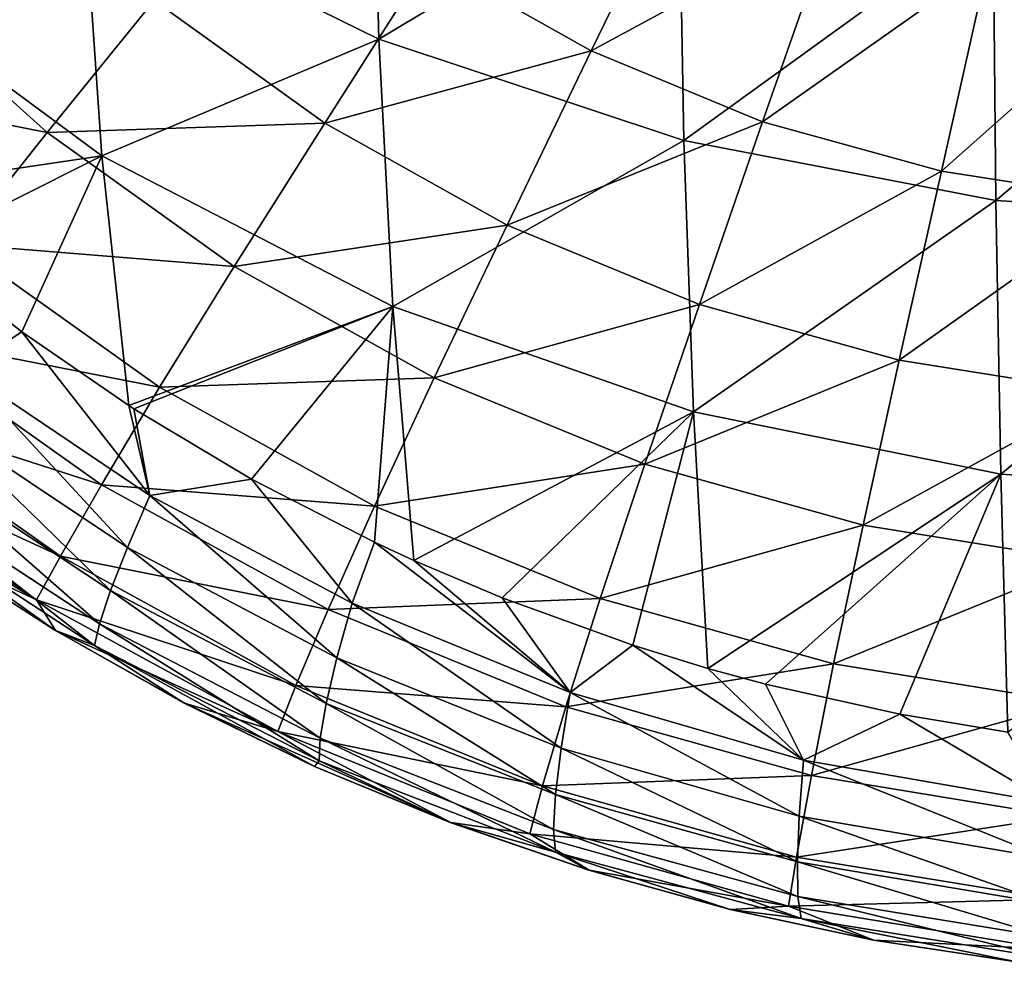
# Model space of a CAD drawing. Header units: millimetres. Extents: x -105 to 105, y -92 to 30.
# Tile 28 of 247: x -4.89 to -1.17, y -91.68 to -88.12. Entities that reach past the tile are written whole.
import ezdxf

# ---------------------------------------------------------------- set-up
doc = ezdxf.new("R2010")
doc.units = ezdxf.units.MM
doc.header["$LTSCALE"] = 59.53398
for name, color, linetype in [('34', 7, 'CONTINUOUS'), ('40', 7, 'CONTINUOUS'), ('45', 7, 'CONTINUOUS'), ('48', 7, 'CONTINUOUS')]:
    doc.layers.add(name, color=color, linetype=linetype)

msp = doc.modelspace()

# ---------------------------------------------------------------- linework, layer by layer
at = {"layer": '34', "color": 7, "linetype": 'CONTINUOUS'}
for points in [[(-3.346, -87.8918, 60.0587), (-2.3786, -87.5098, 59.4735), (-2.7324, -88.2378, 60.0625), (-3.346, -87.8918, 60.0587)], [(-2.3786, -87.5098, 59.4735), (-1.8174, -87.7422, 59.4744), (-2.7324, -88.2378, 60.0625), (-2.3786, -87.5098, 59.4735)], [(-2.7324, -88.2378, 60.0625), (-1.8174, -87.7422, 59.4744), (-2.0838, -88.5053, 60.0626), (-2.7324, -88.2378, 60.0625)], [(-1.8174, -87.7422, 59.4744), (-1.2298, -87.9028, 59.472), (-2.0838, -88.5053, 60.0626), (-1.8174, -87.7422, 59.4744)], [(-4.3851, -88.0464, 60.7424), (-3.346, -87.8918, 60.0587), (-3.7406, -88.511, 60.7479), (-4.3851, -88.0464, 60.7424)], [(-3.346, -87.8918, 60.0587), (-2.7324, -88.2378, 60.0625), (-3.7406, -88.511, 60.7479), (-3.346, -87.8918, 60.0587)], [(-2.0838, -88.5053, 60.0626), (-1.2298, -87.9028, 59.472), (-1.4073, -88.6919, 60.0596), (-2.0838, -88.5053, 60.0626)], [(-1.2298, -87.9028, 59.472), (-0.624, -87.996, 59.4688), (-1.4073, -88.6919, 60.0596), (-1.2298, -87.9028, 59.472)], [(-5.4375, -87.962, 61.5105), (-4.7899, -88.5465, 61.5157), (-5.8221, -88.3428, 62.3576), (-5.4375, -87.962, 61.5105)], [(-5.4375, -87.962, 61.5105), (-4.3851, -88.0464, 60.7424), (-4.7899, -88.5465, 61.5157), (-5.4375, -87.962, 61.5105)], [(-1.4073, -88.6919, 60.0596), (-0.624, -87.996, 59.4688), (-0.7125, -88.8009, 60.0558), (-1.4073, -88.6919, 60.0596)], [(-4.3851, -88.0464, 60.7424), (-3.7406, -88.511, 60.7479), (-4.7899, -88.5465, 61.5157), (-4.3851, -88.0464, 60.7424)], [(-3.7406, -88.511, 60.7479), (-2.7324, -88.2378, 60.0625), (-3.0507, -88.8969, 60.7511), (-3.7406, -88.511, 60.7479)], [(-2.7324, -88.2378, 60.0625), (-2.0838, -88.5053, 60.0626), (-3.0507, -88.8969, 60.7511), (-2.7324, -88.2378, 60.0625)], [(-5.8221, -88.3428, 62.3576), (-4.7899, -88.5465, 61.5157), (-5.126, -88.9682, 62.362), (-5.8221, -88.3428, 62.3576)], [(-3.0507, -88.8969, 60.7511), (-2.0838, -88.5053, 60.0626), (-2.3231, -89.1964, 60.7509), (-3.0507, -88.8969, 60.7511)], [(-2.0838, -88.5053, 60.0626), (-1.4073, -88.6919, 60.0596), (-2.3231, -89.1964, 60.7509), (-2.0838, -88.5053, 60.0626)], [(-4.7899, -88.5465, 61.5157), (-3.7406, -88.511, 60.7479), (-4.0825, -89.0528, 61.5204), (-4.7899, -88.5465, 61.5157)], [(-3.7406, -88.511, 60.7479), (-3.0507, -88.8969, 60.7511), (-4.0825, -89.0528, 61.5204), (-3.7406, -88.511, 60.7479)], [(-4.7899, -88.5465, 61.5157), (-4.0825, -89.0528, 61.5204), (-5.126, -88.9682, 62.362), (-4.7899, -88.5465, 61.5157)], [(-2.3231, -89.1964, 60.7509), (-1.4073, -88.6919, 60.0596), (-1.5667, -89.4067, 60.7476), (-2.3231, -89.1964, 60.7509)], [(-1.4073, -88.6919, 60.0596), (-0.7125, -88.8009, 60.0558), (-1.5667, -89.4067, 60.7476), (-1.4073, -88.6919, 60.0596)], [(-1.5667, -89.4067, 60.7476), (-0.7125, -88.8009, 60.0558), (-0.7918, -89.5303, 60.7435), (-1.5667, -89.4067, 60.7476)], [(-4.0825, -89.0528, 61.5204), (-3.0507, -88.8969, 60.7511), (-3.3258, -89.4734, 61.5229), (-4.0825, -89.0528, 61.5204)], [(-3.0507, -88.8969, 60.7511), (-2.3231, -89.1964, 60.7509), (-3.3258, -89.4734, 61.5229), (-3.0507, -88.8969, 60.7511)], [(-5.126, -88.9682, 62.362), (-4.3654, -89.5093, 62.3658), (-5.3891, -89.309, 63.2743), (-5.126, -88.9682, 62.362)], [(-5.126, -88.9682, 62.362), (-4.0825, -89.0528, 61.5204), (-4.3654, -89.5093, 62.3658), (-5.126, -88.9682, 62.362)], [(-4.0825, -89.0528, 61.5204), (-3.3258, -89.4734, 61.5229), (-4.3654, -89.5093, 62.3658), (-4.0825, -89.0528, 61.5204)], [(-3.3258, -89.4734, 61.5229), (-2.3231, -89.1964, 60.7509), (-2.5294, -89.8005, 61.5222), (-3.3258, -89.4734, 61.5229)], [(-2.3231, -89.1964, 60.7509), (-1.5667, -89.4067, 60.7476), (-2.5294, -89.8005, 61.5222), (-2.3231, -89.1964, 60.7509)], [(-5.3891, -89.309, 63.2743), (-4.5855, -89.8779, 63.278), (-5.5763, -89.5593, 64.2355), (-5.3891, -89.309, 63.2743)], [(-5.3891, -89.309, 63.2743), (-4.3654, -89.5093, 62.3658), (-4.5855, -89.8779, 63.278), (-5.3891, -89.309, 63.2743)], [(-2.5294, -89.8005, 61.5222), (-1.5667, -89.4067, 60.7476), (-1.7036, -90.0312, 61.5187), (-2.5294, -89.8005, 61.5222)], [(-1.5667, -89.4067, 60.7476), (-0.7918, -89.5303, 60.7435), (-1.7036, -90.0312, 61.5187), (-1.5667, -89.4067, 60.7476)], [(-4.3654, -89.5093, 62.3658), (-3.3258, -89.4734, 61.5229), (-3.5525, -89.9586, 62.3677), (-4.3654, -89.5093, 62.3658)], [(-3.3258, -89.4734, 61.5229), (-2.5294, -89.8005, 61.5222), (-3.5525, -89.9586, 62.3677), (-3.3258, -89.4734, 61.5229)], [(-4.3654, -89.5093, 62.3658), (-3.5525, -89.9586, 62.3677), (-4.5855, -89.8779, 63.278), (-4.3654, -89.5093, 62.3658)], [(-1.7036, -90.0312, 61.5187), (-0.7918, -89.5303, 60.7435), (-0.8597, -90.1672, 61.5141), (-1.7036, -90.0312, 61.5187)], [(-5.5763, -89.5593, 64.2355), (-4.7405, -90.1484, 64.2388), (-5.6867, -89.7114, 65.2285), (-5.5763, -89.5593, 64.2355)], [(-5.5763, -89.5593, 64.2355), (-4.5855, -89.8779, 63.278), (-4.7405, -90.1484, 64.2388), (-5.5763, -89.5593, 64.2355)], [(-5.6867, -89.7114, 65.2285), (-4.7405, -90.1484, 64.2388), (-4.8303, -90.313, 65.2308), (-5.6867, -89.7114, 65.2285)], [(-5.6867, -89.7114, 65.2285), (-4.8303, -90.313, 65.2308), (-5.6777, -89.797, 66.2273), (-5.6867, -89.7114, 65.2285)], [(-5.6777, -89.797, 66.2273), (-4.8303, -90.313, 65.2308), (-5.2279, -90.1273, 66.2275), (-5.6777, -89.797, 66.2273)], [(-3.5525, -89.9586, 62.3677), (-2.5294, -89.8005, 61.5222), (-2.6985, -90.3084, 62.3666), (-3.5525, -89.9586, 62.3677)], [(-2.5294, -89.8005, 61.5222), (-1.7036, -90.0312, 61.5187), (-2.6985, -90.3084, 62.3666), (-2.5294, -89.8005, 61.5222)], [(-4.5855, -89.8779, 63.278), (-3.7274, -90.35, 63.2799), (-4.7405, -90.1484, 64.2388), (-4.5855, -89.8779, 63.278)], [(-4.5855, -89.8779, 63.278), (-3.5525, -89.9586, 62.3677), (-3.7274, -90.35, 63.2799), (-4.5855, -89.8779, 63.278)], [(-3.5525, -89.9586, 62.3677), (-2.6985, -90.3084, 62.3666), (-3.7274, -90.35, 63.2799), (-3.5525, -89.9586, 62.3677)], [(-2.6985, -90.3084, 62.3666), (-1.7036, -90.0312, 61.5187), (-1.8152, -90.5555, 62.3629), (-2.6985, -90.3084, 62.3666)], [(-1.7036, -90.0312, 61.5187), (-0.8597, -90.1672, 61.5141), (-1.8152, -90.5555, 62.3629), (-1.7036, -90.0312, 61.5187)], [(-5.2279, -90.1273, 66.2275), (-4.8303, -90.313, 65.2308), (-4.7594, -90.4294, 66.2277), (-5.2279, -90.1273, 66.2275)], [(-4.7405, -90.1484, 64.2388), (-3.8491, -90.6368, 64.2407), (-4.8303, -90.313, 65.2308), (-4.7405, -90.1484, 64.2388)], [(-4.7405, -90.1484, 64.2388), (-3.7274, -90.35, 63.2799), (-3.8491, -90.6368, 64.2407), (-4.7405, -90.1484, 64.2388)], [(-1.8152, -90.5555, 62.3629), (-0.8597, -90.1672, 61.5141), (-0.9146, -90.7016, 62.358), (-1.8152, -90.5555, 62.3629)], [(-4.8303, -90.313, 65.2308), (-3.8491, -90.6368, 64.2407), (-3.9177, -90.8112, 65.2322), (-4.8303, -90.313, 65.2308)], [(-4.8303, -90.313, 65.2308), (-3.9177, -90.8112, 65.2322), (-4.7594, -90.4294, 66.2277), (-4.8303, -90.313, 65.2308)], [(-3.7274, -90.35, 63.2799), (-2.6985, -90.3084, 62.3666), (-2.8277, -90.7176, 63.2794), (-3.7274, -90.35, 63.2799)], [(-2.6985, -90.3084, 62.3666), (-1.8152, -90.5555, 62.3629), (-2.8277, -90.7176, 63.2794), (-2.6985, -90.3084, 62.3666)], [(-3.7274, -90.35, 63.2799), (-2.8277, -90.7176, 63.2794), (-3.8491, -90.6368, 64.2407), (-3.7274, -90.35, 63.2799)], [(-4.7594, -90.4294, 66.2277), (-3.9177, -90.8112, 65.2322), (-4.2747, -90.7019, 66.228), (-4.7594, -90.4294, 66.2277)], [(-2.8277, -90.7176, 63.2794), (-1.8152, -90.5555, 62.3629), (-1.8994, -90.9777, 63.2765), (-2.8277, -90.7176, 63.2794)], [(-1.8152, -90.5555, 62.3629), (-0.9146, -90.7016, 62.358), (-1.8994, -90.9777, 63.2765), (-1.8152, -90.5555, 62.3629)], [(-3.8491, -90.6368, 64.2407), (-2.9161, -91.0168, 64.2407), (-3.9177, -90.8112, 65.2322), (-3.8491, -90.6368, 64.2407)], [(-3.8491, -90.6368, 64.2407), (-2.8277, -90.7176, 63.2794), (-2.9161, -91.0168, 64.2407), (-3.8491, -90.6368, 64.2407)], [(-4.2747, -90.7019, 66.228), (-3.9177, -90.8112, 65.2322), (-3.2636, -91.1555, 66.2283), (-4.2747, -90.7019, 66.228)], [(-1.8994, -90.9777, 63.2765), (-0.9146, -90.7016, 62.358), (-0.9557, -91.1318, 63.2722), (-1.8994, -90.9777, 63.2765)], [(-2.8277, -90.7176, 63.2794), (-1.8994, -90.9777, 63.2765), (-2.9161, -91.0168, 64.2407), (-2.8277, -90.7176, 63.2794)], [(-3.9177, -90.8112, 65.2322), (-2.9161, -91.0168, 64.2407), (-2.9642, -91.1983, 65.2324), (-3.9177, -90.8112, 65.2322)], [(-3.9177, -90.8112, 65.2322), (-2.9642, -91.1983, 65.2324), (-3.2636, -91.1555, 66.2283), (-3.9177, -90.8112, 65.2322)], [(-2.9161, -91.0168, 64.2407), (-1.8994, -90.9777, 63.2765), (-1.956, -91.2856, 64.2388), (-2.9161, -91.0168, 64.2407)], [(-1.8994, -90.9777, 63.2765), (-0.9557, -91.1318, 63.2722), (-1.956, -91.2856, 64.2388), (-1.8994, -90.9777, 63.2765)], [(-2.9161, -91.0168, 64.2407), (-1.956, -91.2856, 64.2388), (-2.9642, -91.1983, 65.2324), (-2.9161, -91.0168, 64.2407)], [(-1.956, -91.2856, 64.2388), (-0.9557, -91.1318, 63.2722), (-0.9825, -91.4449, 64.2355), (-1.956, -91.2856, 64.2388)], [(-3.2636, -91.1555, 66.2283), (-2.9642, -91.1983, 65.2324), (-2.7395, -91.3358, 66.2285), (-3.2636, -91.1555, 66.2283)], [(-2.9642, -91.1983, 65.2324), (-1.956, -91.2856, 64.2388), (-1.9852, -91.4718, 65.2314), (-2.9642, -91.1983, 65.2324)], [(-2.9642, -91.1983, 65.2324), (-1.9852, -91.4718, 65.2314), (-2.7395, -91.3358, 66.2285), (-2.9642, -91.1983, 65.2324)], [(-1.956, -91.2856, 64.2388), (-0.9825, -91.4449, 64.2355), (-1.9852, -91.4718, 65.2314), (-1.956, -91.2856, 64.2388)], [(-2.7395, -91.3358, 66.2285), (-1.9852, -91.4718, 65.2314), (-2.2051, -91.4843, 66.2286), (-2.7395, -91.3358, 66.2285)], [(-1.9852, -91.4718, 65.2314), (-0.9825, -91.4449, 64.2355), (-0.9955, -91.6339, 65.2294), (-1.9852, -91.4718, 65.2314)], [(-2.2051, -91.4843, 66.2286), (-1.9852, -91.4718, 65.2314), (-1.6624, -91.6004, 66.2288), (-2.2051, -91.4843, 66.2286)], [(-1.9852, -91.4718, 65.2314), (-0.9955, -91.6339, 65.2294), (-1.6624, -91.6004, 66.2288), (-1.9852, -91.4718, 65.2314)], [(-1.6624, -91.6004, 66.2288), (-0.9955, -91.6339, 65.2294), (-1.114, -91.6835, 66.2289), (-1.6624, -91.6004, 66.2288)]]:
    msp.add_3dface(points, dxfattribs=at)
at = {"layer": '40', "color": 7, "linetype": 'CONTINUOUS'}
for points in [[(-5.2865, -88.9857, 68.4449), (-5.1072, -89.4447, 68.2397), (-4.8862, -89.2999, 68.4424), (-5.2865, -88.9857, 68.4449)], [(-5.1072, -89.4447, 68.2397), (-4.4025, -89.9181, 68.2353), (-4.8862, -89.2999, 68.4424), (-5.1072, -89.4447, 68.2397)], [(-4.8862, -89.2999, 68.4424), (-4.4025, -89.9181, 68.2353), (-4.4816, -89.5786, 68.44), (-4.8862, -89.2999, 68.4424)], [(-5.2211, -89.6263, 67.9966), (-4.4872, -90.1149, 67.9927), (-5.1072, -89.4447, 68.2397), (-5.2211, -89.6263, 67.9966)], [(-5.1072, -89.4447, 68.2397), (-4.4872, -90.1149, 67.9927), (-4.4025, -89.9181, 68.2353), (-5.1072, -89.4447, 68.2397)], [(-4.4816, -89.5786, 68.44), (-4.4025, -89.9181, 68.2353), (-4.4626, -89.5908, 68.4398), (-4.4816, -89.5786, 68.44)], [(-5.3106, -89.7767, 67.7225), (-4.5513, -90.2783, 67.7191), (-5.2211, -89.6263, 67.9966), (-5.3106, -89.7767, 67.7225)], [(-5.2211, -89.6263, 67.9966), (-4.5513, -90.2783, 67.7191), (-4.4872, -90.1149, 67.9927), (-5.2211, -89.6263, 67.9966)], [(-4.4626, -89.5908, 68.4398), (-4.4025, -89.9181, 68.2353), (-4.0171, -89.8565, 68.4373), (-4.4626, -89.5908, 68.4398)], [(-5.3735, -89.8915, 67.4253), (-4.593, -90.4037, 67.4228), (-5.3106, -89.7767, 67.7225), (-5.3735, -89.8915, 67.4253)], [(-5.3106, -89.7767, 67.7225), (-4.593, -90.4037, 67.4228), (-4.5513, -90.2783, 67.7191), (-5.3106, -89.7767, 67.7225)], [(-4.4025, -89.9181, 68.2353), (-3.6371, -90.3262, 68.231), (-4.0171, -89.8565, 68.4373), (-4.4025, -89.9181, 68.2353)], [(-4.0171, -89.8565, 68.4373), (-3.6371, -90.3262, 68.231), (-3.5518, -90.0953, 68.4348), (-4.0171, -89.8565, 68.4373)], [(-5.4084, -89.9655, 67.1114), (-4.6109, -90.4856, 67.1097), (-5.3735, -89.8915, 67.4253), (-5.4084, -89.9655, 67.1114)], [(-5.3735, -89.8915, 67.4253), (-4.6109, -90.4856, 67.1097), (-4.593, -90.4037, 67.4228), (-5.3735, -89.8915, 67.4253)], [(-4.4872, -90.1149, 67.9927), (-3.6945, -90.5329, 67.9885), (-4.4025, -89.9181, 68.2353), (-4.4872, -90.1149, 67.9927)], [(-4.4025, -89.9181, 68.2353), (-3.6945, -90.5329, 67.9885), (-3.6371, -90.3262, 68.231), (-4.4025, -89.9181, 68.2353)], [(-5.2298, -90.1259, 66.7901), (-4.7619, -90.4279, 66.7898), (-5.4084, -89.9655, 67.1114), (-5.2298, -90.1259, 66.7901)], [(-5.4084, -89.9655, 67.1114), (-4.7619, -90.4279, 66.7898), (-4.6109, -90.4856, 67.1097), (-5.4084, -89.9655, 67.1114)], [(-3.6371, -90.3262, 68.231), (-2.8117, -90.6631, 68.227), (-3.5518, -90.0953, 68.4348), (-3.6371, -90.3262, 68.231)], [(-3.5518, -90.0953, 68.4348), (-2.8117, -90.6631, 68.227), (-3.4032, -90.1639, 68.4341), (-3.5518, -90.0953, 68.4348)], [(-4.5513, -90.2783, 67.7191), (-3.7354, -90.7044, 67.7154), (-4.4872, -90.1149, 67.9927), (-4.5513, -90.2783, 67.7191)], [(-4.4872, -90.1149, 67.9927), (-3.7354, -90.7044, 67.7154), (-3.6945, -90.5329, 67.9885), (-4.4872, -90.1149, 67.9927)], [(-3.4032, -90.1639, 68.4341), (-2.8117, -90.6631, 68.227), (-3.0696, -90.3054, 68.4323), (-3.4032, -90.1639, 68.4341)], [(-4.593, -90.4037, 67.4228), (-3.7581, -90.8358, 67.4195), (-4.5513, -90.2783, 67.7191), (-4.593, -90.4037, 67.4228)], [(-4.5513, -90.2783, 67.7191), (-3.7581, -90.8358, 67.4195), (-3.7354, -90.7044, 67.7154), (-4.5513, -90.2783, 67.7191)], [(-3.6945, -90.5329, 67.9885), (-2.8455, -90.8744, 67.9848), (-3.6371, -90.3262, 68.231), (-3.6945, -90.5329, 67.9885)], [(-3.6371, -90.3262, 68.231), (-2.8455, -90.8744, 67.9848), (-2.8117, -90.6631, 68.227), (-3.6371, -90.3262, 68.231)], [(-3.0696, -90.3054, 68.4323), (-2.8117, -90.6631, 68.227), (-2.5749, -90.4848, 68.4299), (-3.0696, -90.3054, 68.4323)], [(-4.6109, -90.4856, 67.1097), (-3.7613, -90.9214, 67.1072), (-4.593, -90.4037, 67.4228), (-4.6109, -90.4856, 67.1097)], [(-4.593, -90.4037, 67.4228), (-3.7613, -90.9214, 67.1072), (-3.7581, -90.8358, 67.4195), (-4.593, -90.4037, 67.4228)], [(-4.7619, -90.4279, 66.7898), (-4.2776, -90.7004, 66.789), (-4.6109, -90.4856, 67.1097), (-4.7619, -90.4279, 66.7898)], [(-4.2776, -90.7004, 66.789), (-3.7787, -90.9427, 66.788), (-4.6109, -90.4856, 67.1097), (-4.2776, -90.7004, 66.789)], [(-4.6109, -90.4856, 67.1097), (-3.7787, -90.9427, 66.788), (-3.7613, -90.9214, 67.1072), (-4.6109, -90.4856, 67.1097)], [(-2.8117, -90.6631, 68.227), (-1.9296, -90.9188, 68.224), (-2.5749, -90.4848, 68.4299), (-2.8117, -90.6631, 68.227)], [(-2.5749, -90.4848, 68.4299), (-1.9296, -90.9188, 68.224), (-2.2907, -90.5722, 68.4286), (-2.5749, -90.4848, 68.4299)], [(-3.7354, -90.7044, 67.7154), (-2.8669, -91.0487, 67.712), (-3.6945, -90.5329, 67.9885), (-3.7354, -90.7044, 67.7154)], [(-3.6945, -90.5329, 67.9885), (-2.8669, -91.0487, 67.712), (-2.8455, -90.8744, 67.9848), (-3.6945, -90.5329, 67.9885)], [(-2.2907, -90.5722, 68.4286), (-1.9296, -90.9188, 68.224), (-2.0725, -90.6318, 68.4278), (-2.2907, -90.5722, 68.4286)], [(-2.0725, -90.6318, 68.4278), (-1.9296, -90.9188, 68.224), (-1.565, -90.7459, 68.4265), (-2.0725, -90.6318, 68.4278)], [(-2.8455, -90.8744, 67.9848), (-1.945, -91.1307, 67.982), (-2.8117, -90.6631, 68.227), (-2.8455, -90.8744, 67.9848)], [(-2.8117, -90.6631, 68.227), (-1.945, -91.1307, 67.982), (-1.9296, -90.9188, 68.224), (-2.8117, -90.6631, 68.227)], [(-3.7581, -90.8358, 67.4195), (-2.8745, -91.1815, 67.4165), (-3.7354, -90.7044, 67.7154), (-3.7581, -90.8358, 67.4195)], [(-3.7354, -90.7044, 67.7154), (-2.8745, -91.1815, 67.4165), (-2.8669, -91.0487, 67.712), (-3.7354, -90.7044, 67.7154)], [(-1.9296, -90.9188, 68.224), (-0.9948, -91.0814, 68.2223), (-1.565, -90.7459, 68.4265), (-1.9296, -90.9188, 68.224)], [(-1.565, -90.7459, 68.4265), (-0.9948, -91.0814, 68.2223), (-1.1556, -90.8137, 68.4259), (-1.565, -90.7459, 68.4265)], [(-3.7613, -90.9214, 67.1072), (-2.8673, -91.2671, 67.1047), (-3.7581, -90.8358, 67.4195), (-3.7613, -90.9214, 67.1072)], [(-3.7581, -90.8358, 67.4195), (-2.8673, -91.2671, 67.1047), (-2.8745, -91.1815, 67.4165), (-3.7581, -90.8358, 67.4195)], [(-2.8669, -91.0487, 67.712), (-1.952, -91.3043, 67.7094), (-2.8455, -90.8744, 67.9848), (-2.8669, -91.0487, 67.712)], [(-2.8455, -90.8744, 67.9848), (-1.952, -91.3043, 67.7094), (-1.945, -91.1307, 67.982), (-2.8455, -90.8744, 67.9848)], [(-3.7787, -90.9427, 66.788), (-3.2663, -91.1545, 66.787), (-3.7613, -90.9214, 67.1072), (-3.7787, -90.9427, 66.788)], [(-3.7613, -90.9214, 67.1072), (-3.2663, -91.1545, 66.787), (-2.8673, -91.2671, 67.1047), (-3.7613, -90.9214, 67.1072)], [(-1.945, -91.1307, 67.982), (-0.9984, -91.2921, 67.9804), (-1.9296, -90.9188, 68.224), (-1.945, -91.1307, 67.982)], [(-1.9296, -90.9188, 68.224), (-0.9984, -91.2921, 67.9804), (-0.9948, -91.0814, 68.2223), (-1.9296, -90.9188, 68.224)], [(-2.8745, -91.1815, 67.4165), (-1.9499, -91.4353, 67.4141), (-2.8669, -91.0487, 67.712), (-2.8745, -91.1815, 67.4165)], [(-2.8669, -91.0487, 67.712), (-1.9499, -91.4353, 67.4141), (-1.952, -91.3043, 67.7094), (-2.8669, -91.0487, 67.712)], [(-1.952, -91.3043, 67.7094), (-0.9978, -91.4636, 67.7079), (-1.945, -91.1307, 67.982), (-1.952, -91.3043, 67.7094)], [(-1.945, -91.1307, 67.982), (-0.9978, -91.4636, 67.7079), (-0.9984, -91.2921, 67.9804), (-1.945, -91.1307, 67.982)], [(-3.2663, -91.1545, 66.787), (-2.7417, -91.3351, 66.786), (-2.8673, -91.2671, 67.1047), (-3.2663, -91.1545, 66.787)], [(-2.8673, -91.2671, 67.1047), (-1.9378, -91.5182, 67.1028), (-2.8745, -91.1815, 67.4165), (-2.8673, -91.2671, 67.1047)], [(-2.8745, -91.1815, 67.4165), (-1.9378, -91.5182, 67.1028), (-1.9499, -91.4353, 67.4141), (-2.8745, -91.1815, 67.4165)], [(-2.7417, -91.3351, 66.786), (-2.207, -91.4839, 66.7853), (-2.8673, -91.2671, 67.1047), (-2.7417, -91.3351, 66.786)], [(-2.8673, -91.2671, 67.1047), (-2.207, -91.4839, 66.7853), (-1.9378, -91.5182, 67.1028), (-2.8673, -91.2671, 67.1047)], [(-1.9499, -91.4353, 67.4141), (-0.9926, -91.5916, 67.4127), (-1.952, -91.3043, 67.7094), (-1.9499, -91.4353, 67.4141)], [(-1.952, -91.3043, 67.7094), (-0.9926, -91.5916, 67.4127), (-0.9978, -91.4636, 67.7079), (-1.952, -91.3043, 67.7094)], [(-1.9378, -91.5182, 67.1028), (-0.9823, -91.6715, 67.1018), (-1.9499, -91.4353, 67.4141), (-1.9378, -91.5182, 67.1028)], [(-1.9499, -91.4353, 67.4141), (-0.9823, -91.6715, 67.1018), (-0.9926, -91.5916, 67.4127), (-1.9499, -91.4353, 67.4141)], [(-2.207, -91.4839, 66.7853), (-1.6642, -91.6001, 66.7847), (-1.9378, -91.5182, 67.1028), (-2.207, -91.4839, 66.7853)], [(-1.6642, -91.6001, 66.7847), (-1.1156, -91.6833, 66.7844), (-1.9378, -91.5182, 67.1028), (-1.6642, -91.6001, 66.7847)], [(-1.9378, -91.5182, 67.1028), (-1.1156, -91.6833, 66.7844), (-0.9823, -91.6715, 67.1018), (-1.9378, -91.5182, 67.1028)]]:
    msp.add_3dface(points, dxfattribs=at)
at = {"layer": '45', "color": 7, "linetype": 'CONTINUOUS'}
for points in [[(-5.2279, -90.1273, 66.2275), (-4.7619, -90.4279, 66.7898), (-5.2298, -90.1259, 66.7901), (-5.2279, -90.1273, 66.2275)], [(-5.2279, -90.1273, 66.2275), (-4.7594, -90.4294, 66.2277), (-4.7619, -90.4279, 66.7898), (-5.2279, -90.1273, 66.2275)], [(-4.7594, -90.4294, 66.2277), (-4.2776, -90.7004, 66.789), (-4.7619, -90.4279, 66.7898), (-4.7594, -90.4294, 66.2277)], [(-4.7594, -90.4294, 66.2277), (-4.2747, -90.7019, 66.228), (-4.2776, -90.7004, 66.789), (-4.7594, -90.4294, 66.2277)], [(-4.2747, -90.7019, 66.228), (-3.7787, -90.9427, 66.788), (-4.2776, -90.7004, 66.789), (-4.2747, -90.7019, 66.228)], [(-4.2747, -90.7019, 66.228), (-3.2636, -91.1555, 66.2283), (-3.7787, -90.9427, 66.788), (-4.2747, -90.7019, 66.228)], [(-3.2636, -91.1555, 66.2283), (-3.2663, -91.1545, 66.787), (-3.7787, -90.9427, 66.788), (-3.2636, -91.1555, 66.2283)], [(-3.2636, -91.1555, 66.2283), (-2.7417, -91.3351, 66.786), (-3.2663, -91.1545, 66.787), (-3.2636, -91.1555, 66.2283)], [(-3.2636, -91.1555, 66.2283), (-2.7395, -91.3358, 66.2285), (-2.7417, -91.3351, 66.786), (-3.2636, -91.1555, 66.2283)], [(-2.7395, -91.3358, 66.2285), (-2.207, -91.4839, 66.7853), (-2.7417, -91.3351, 66.786), (-2.7395, -91.3358, 66.2285)], [(-2.7395, -91.3358, 66.2285), (-2.2051, -91.4843, 66.2286), (-2.207, -91.4839, 66.7853), (-2.7395, -91.3358, 66.2285)], [(-2.2051, -91.4843, 66.2286), (-1.6642, -91.6001, 66.7847), (-2.207, -91.4839, 66.7853), (-2.2051, -91.4843, 66.2286)], [(-2.2051, -91.4843, 66.2286), (-1.6624, -91.6004, 66.2288), (-1.6642, -91.6001, 66.7847), (-2.2051, -91.4843, 66.2286)], [(-1.6624, -91.6004, 66.2288), (-1.1156, -91.6833, 66.7844), (-1.6642, -91.6001, 66.7847), (-1.6624, -91.6004, 66.2288)], [(-1.6624, -91.6004, 66.2288), (-1.114, -91.6835, 66.2289), (-1.1156, -91.6833, 66.7844), (-1.6624, -91.6004, 66.2288)]]:
    msp.add_3dface(points, dxfattribs=at)
at = {"layer": '48', "color": 7, "linetype": 'CONTINUOUS'}
for points in [[(-3.5356, -88.1926, 69.3514), (-3.5624, -87.1463, 69.6767), (-4.6517, -87.6434, 69.2341), (-3.5356, -88.1926, 69.3514)], [(-3.5356, -88.1926, 69.3514), (-2.4001, -87.5123, 69.7913), (-3.5624, -87.1463, 69.6767), (-3.5356, -88.1926, 69.3514)], [(-2.3816, -88.576, 69.4344), (-2.4001, -87.5123, 69.7913), (-3.5356, -88.1926, 69.3514), (-2.3816, -88.576, 69.4344)], [(-2.3816, -88.576, 69.4344), (-1.211, -87.7293, 69.8604), (-2.4001, -87.5123, 69.7913), (-2.3816, -88.576, 69.4344)], [(-4.5841, -88.6336, 68.8797), (-4.6517, -87.6434, 69.2341), (-5.6439, -87.8514, 68.8001), (-4.5841, -88.6336, 68.8797)], [(-4.5841, -88.6336, 68.8797), (-3.5356, -88.1926, 69.3514), (-4.6517, -87.6434, 69.2341), (-4.5841, -88.6336, 68.8797)], [(-1.2015, -88.8034, 69.4844), (-1.211, -87.7293, 69.8604), (-2.3816, -88.576, 69.4344), (-1.2015, -88.8034, 69.4844)], [(-1.2015, -88.8034, 69.4844), (-0.0083, -87.8006, 69.8842), (-1.211, -87.7293, 69.8604), (-1.2015, -88.8034, 69.4844)], [(-0.0083, -88.8781, 69.5019), (-0.0083, -87.8006, 69.8842), (-1.2015, -88.8034, 69.4844), (-0.0083, -88.8781, 69.5019)], [(-5.5288, -88.7745, 68.4464), (-4.5841, -88.6336, 68.8797), (-5.6439, -87.8514, 68.8001), (-5.5288, -88.7745, 68.4464)], [(-3.4824, -89.2037, 68.9418), (-3.5356, -88.1926, 69.3514), (-4.5841, -88.6336, 68.8797), (-3.4824, -89.2037, 68.9418)], [(-3.4824, -89.2037, 68.9418), (-2.3816, -88.576, 69.4344), (-3.5356, -88.1926, 69.3514), (-3.4824, -89.2037, 68.9418)], [(-2.3451, -89.6017, 68.9849), (-2.3816, -88.576, 69.4344), (-3.4824, -89.2037, 68.9418), (-2.3451, -89.6017, 68.9849)], [(-2.3451, -89.6017, 68.9849), (-1.2015, -88.8034, 69.4844), (-2.3816, -88.576, 69.4344), (-2.3451, -89.6017, 68.9849)], [(-5.5288, -88.7745, 68.4464), (-5.2865, -88.9857, 68.4449), (-4.5841, -88.6336, 68.8797), (-5.5288, -88.7745, 68.4464)], [(-5.2865, -88.9857, 68.4449), (-4.8862, -89.2999, 68.4424), (-4.5841, -88.6336, 68.8797), (-5.2865, -88.9857, 68.4449)], [(-4.8862, -89.2999, 68.4424), (-4.4816, -89.5786, 68.44), (-4.5841, -88.6336, 68.8797), (-4.8862, -89.2999, 68.4424)], [(-4.4816, -89.5786, 68.44), (-3.4824, -89.2037, 68.9418), (-4.5841, -88.6336, 68.8797), (-4.4816, -89.5786, 68.44)], [(-1.183, -89.8377, 69.011), (-1.2015, -88.8034, 69.4844), (-2.3451, -89.6017, 68.9849), (-1.183, -89.8377, 69.011)], [(-1.183, -89.8377, 69.011), (-0.0083, -88.8781, 69.5019), (-1.2015, -88.8034, 69.4844), (-1.183, -89.8377, 69.011)], [(-0.0081, -89.9153, 69.0207), (-0.0083, -88.8781, 69.5019), (-1.183, -89.8377, 69.011), (-0.0081, -89.9153, 69.0207)], [(-4.4816, -89.5786, 68.44), (-4.4626, -89.5908, 68.4398), (-3.4824, -89.2037, 68.9418), (-4.4816, -89.5786, 68.44)], [(-4.4626, -89.5908, 68.4398), (-4.0171, -89.8565, 68.4373), (-3.4824, -89.2037, 68.9418), (-4.4626, -89.5908, 68.4398)], [(-4.0171, -89.8565, 68.4373), (-3.5518, -90.0953, 68.4348), (-3.4824, -89.2037, 68.9418), (-4.0171, -89.8565, 68.4373)], [(-3.5518, -90.0953, 68.4348), (-3.4032, -90.1639, 68.4341), (-3.4824, -89.2037, 68.9418), (-3.5518, -90.0953, 68.4348)], [(-3.4032, -90.1639, 68.4341), (-2.3451, -89.6017, 68.9849), (-3.4824, -89.2037, 68.9418), (-3.4032, -90.1639, 68.4341)], [(-3.4032, -90.1639, 68.4341), (-3.0696, -90.3054, 68.4323), (-2.3451, -89.6017, 68.9849), (-3.4032, -90.1639, 68.4341)], [(-3.0696, -90.3054, 68.4323), (-2.5749, -90.4848, 68.4299), (-2.3451, -89.6017, 68.9849), (-3.0696, -90.3054, 68.4323)], [(-2.5749, -90.4848, 68.4299), (-2.2907, -90.5722, 68.4286), (-2.3451, -89.6017, 68.9849), (-2.5749, -90.4848, 68.4299)], [(-2.2907, -90.5722, 68.4286), (-1.183, -89.8377, 69.011), (-2.3451, -89.6017, 68.9849), (-2.2907, -90.5722, 68.4286)], [(-2.2907, -90.5722, 68.4286), (-2.0725, -90.6318, 68.4278), (-1.183, -89.8377, 69.011), (-2.2907, -90.5722, 68.4286)], [(-2.0725, -90.6318, 68.4278), (-1.565, -90.7459, 68.4265), (-1.183, -89.8377, 69.011), (-2.0725, -90.6318, 68.4278)], [(-1.565, -90.7459, 68.4265), (-1.1556, -90.8137, 68.4259), (-1.183, -89.8377, 69.011), (-1.565, -90.7459, 68.4265)], [(-1.1556, -90.8137, 68.4259), (-0.0081, -89.9153, 69.0207), (-1.183, -89.8377, 69.011), (-1.1556, -90.8137, 68.4259)]]:
    msp.add_3dface(points, dxfattribs=at)

doc.saveas('drawing.dxf')
